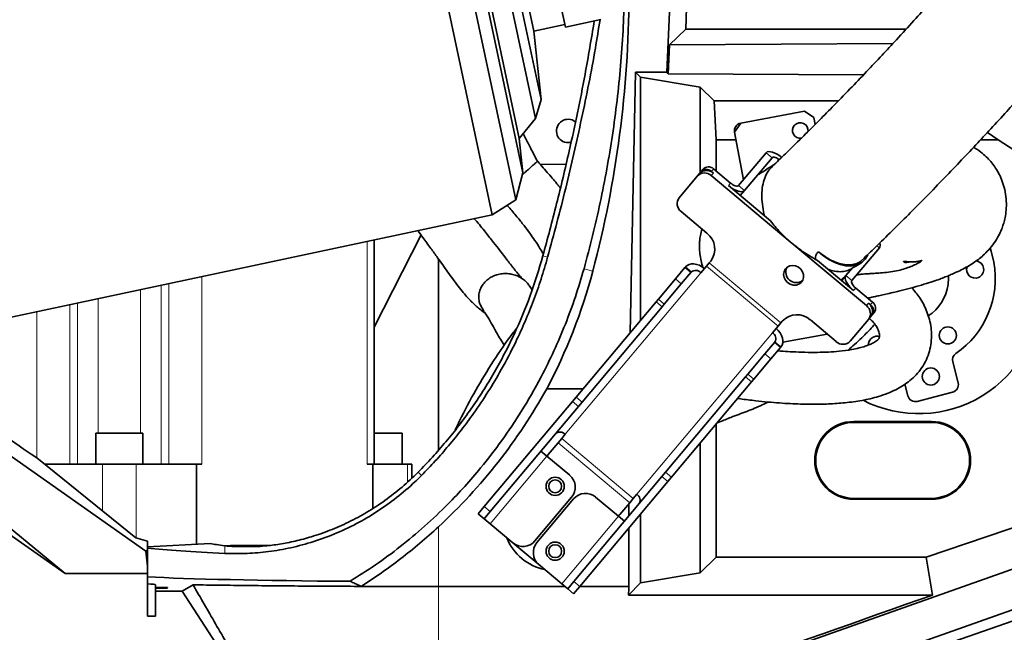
# Model space of a CAD drawing. Header units: millimetres. Extents: x 0 to 11920, y 0 to 8400.
# Tile 16 of 61: x 3033 to 3413, y 5327 to 5563. Entities that reach past the tile are written whole.
import ezdxf

# ---------------------------------------------------------------- set-up
doc = ezdxf.new("R2010")
doc.units = ezdxf.units.MM
doc.header["$LTSCALE"] = 20
doc.styles.add('SLDTEXTSTYLE0', font='TXT', dxfattribs={"width": 0.605})
doc.dimstyles.new('SLDDIMSTYLE2', dxfattribs={"dimtxt": 70, "dimasz": 70, "dimexe": 0, "dimexo": 0.0625, "dimgap": 17.5, "dimtad": 1, "dimdec": 0, "dimrnd": 1e-09, "dimzin": 12, "dimdsep": 46, "dimtxsty": 'SLDTEXTSTYLE0', "dimsah": 1, "dimcen": 0.09, "dimadec": 0, "dimazin": 3, "dimtfac": 1, "dimtofl": 0, "dimtmove": 0, "dimatfit": 3, "dimfxl": 1, "dimfrac": 2, "dimtolj": 1, "dimtzin": 12, "dimarcsym": 0})

# ---------------------------------------------------------------- blocks, each defined once
blk = doc.blocks.new('_D_12')
at = {"color": 7, "linetype": 'Continuous', "lineweight": 0}
for p, q in [((3304.71, 7245.62), (2287, 7245.62)), ((2317, 7245.62), (2317, 4945.22)), ((3395.97, 4945.22), (2287, 4945.22))]:
    blk.add_line(p, q, dxfattribs=at)
at = {"color": 7, "linetype": 'Continuous', "lineweight": 18}
for points in [[(2317, 7245.62), (2307, 7175.62), (2327, 7175.62)], [(2317, 4945.22), (2327, 5015.22), (2307, 5015.22)]]:
    blk.add_solid(points, dxfattribs=at)
at = {"color": 7, "linetype": 'Continuous', "lineweight": 18, "insert": (2226.76, 5988.47), "char_height": 70, "attachment_point": 1, "rotation": 90, "style": 'SLDTEXTSTYLE0'}
blk.add_mtext('2300', dxfattribs=at)

msp = doc.modelspace()

# ---------------------------------------------------------------- linework, layer by layer
at = {"color": 7, "linetype": 'Continuous', "lineweight": 35}
for p, q in [((3144.79, 5820.39), (3215.49, 5487.82)), ((3155.41, 5818.71), (3224.5, 5493.67)), ((3162.18, 5810.35), (3227.29, 5504.06)), ((3166.29, 5797.7), (3225.9, 5517.29)), ((3175.11, 5793.2), (3232.12, 5524.98)), ((3180.08, 5787.38), (3234.3, 5532.32)), ((3199.99, 5765.67), (3243.65, 5560.26)), ((3188.28, 5762.16), (3231.52, 5558.7)), ((3290.07, 5559.51), (3291.66, 5623.62)), ((3282.68, 5542.9), (3284.17, 5575.22)), ((3231.52, 5558.7), (3243.45, 5561.24)), ((3243.65, 5560.26), (3257.25, 5563.15)), ((3234.3, 5532.32), (3231.52, 5558.7)), ((3283.8, 5553.4), (3290.07, 5559.51)), ((3290.07, 5559.51), (3374.93, 5559.51)), ((3283.29, 5542.28), (3283.8, 5553.4)), ((3369.8, 5553.92), (3283.8, 5553.4)), ((3268.58, 5442.41), (3270.71, 5542.9)), ((3272.63, 5540.99), (3270.71, 5542.9)), ((3282.68, 5542.9), (3270.71, 5542.9)), ((3272.63, 5540.99), (3272.63, 5447.23)), ((3295.62, 5537.12), (3272.63, 5540.99)), ((3282.68, 5542.9), (3283.29, 5542.28)), ((3283.29, 5542.28), (3358.47, 5541.84)), ((3300.92, 5531.81), (3295.62, 5537.12)), ((3295.62, 5537.12), (3295.62, 5504.19)), ((3232.12, 5524.98), (3234.3, 5532.32)), ((3300.92, 5531.81), (3348.8, 5531.81)), ((3301.71, 5516.83), (3300.92, 5531.81)), ((3311.22, 5523.25), (3335.8, 5527.8)), ((3339.3, 5525.4), (3335.8, 5527.8)), ((3225.9, 5517.29), (3232.12, 5524.98)), ((3311.22, 5523.25), (3308.82, 5519.75)), ((3339.3, 5525.4), (3339.8, 5522.69)), ((3312.22, 5501.41), (3308.82, 5519.75)), ((3406.22, 5519.66), (3410.31, 5516.83)), ((3227.29, 5504.06), (3225.9, 5517.29)), ((3301.71, 5516.83), (3301.71, 5504.77)), ((3309.36, 5516.83), (3301.71, 5516.83)), ((3410.31, 5516.83), (3403.59, 5516.83)), ((3475.52, 5474.45), (3410.31, 5516.83)), ((3320.94, 5511.8), (3310.34, 5499.18)), ((3243.87, 5507.27), (3233.92, 5507.36)), ((3323.24, 5509.88), (3312.64, 5497.25)), ((3224.5, 5493.67), (3227.29, 5504.06)), ((3227.34, 5503.52), (3227.08, 5503.28)), ((3294.46, 5502.81), (3295.28, 5503.78)), ((3295.86, 5504.47), (3295.28, 5503.78)), ((3295.86, 5504.47), (3296.67, 5505.45)), ((3330.25, 5477.51), (3299.86, 5503.01)), ((3300.67, 5503.99), (3299.91, 5504.63)), ((3307.23, 5500.14), (3300.72, 5505.6)), ((3287.47, 5494.48), (3294.46, 5502.81)), ((3322.69, 5485.51), (3306.42, 5499.16)), ((3312.64, 5497.25), (3311.01, 5495.31)), ((3215.49, 5487.82), (3224.5, 5493.67)), ((2995.73, 5441.1), (3215.49, 5487.82)), ((3288.21, 5489.13), (3298.16, 5480.77)), ((3169.94, 5444.64), (3188.05, 5480.12)), ((3169.94, 5391.72), (3169.94, 5478.14)), ((3331.66, 5476.33), (3330.25, 5477.51)), ((3359.61, 5452.88), (3331.66, 5476.33)), ((3354.01, 5462.54), (3364.6, 5475.17)), ((3194.71, 5470.92), (3194.71, 5397.07)), ((3297.99, 5468.11), (3299.08, 5469.42)), ((3299.08, 5469.42), (3299.63, 5470.08)), ((3340.81, 5470.31), (3340.05, 5470.71)), ((3354.68, 5458.67), (3340.81, 5470.31)), ((3355.49, 5468.04), (3357.44, 5469.29)), ((3286, 5463.16), (3289.71, 5467.59)), ((3292.01, 5465.66), (3288.3, 5461.24)), ((3289.71, 5467.59), (3289.89, 5467.8)), ((3292.01, 5465.66), (3292.19, 5465.87)), ((3297.99, 5468.11), (3295.85, 5465.57)), ((3351.71, 5464.47), (3354.19, 5467.42)), ((3355.46, 5468.08), (3354.19, 5467.42)), ((3279.45, 5455.36), (3286, 5463.16)), ((3349.8, 5462.76), (3352.02, 5464.86)), ((3351.71, 5464.47), (3350.08, 5462.53)), ((3350.77, 5463.48), (3350.78, 5463.47)), ((3230.8, 5459), (3230.02, 5460.16)), ((3281.75, 5453.43), (3288.3, 5461.24)), ((3362, 5454.18), (3355.49, 5459.64)), ((3247.75, 5417.58), (3278.61, 5454.36)), ((3278.61, 5454.36), (3279.45, 5455.36)), ((3361.19, 5453.21), (3360.42, 5453.85)), ((3212.28, 5450.78), (3210.8, 5453.26)), ((3250.05, 5415.65), (3280.91, 5452.43)), ((3281.75, 5453.43), (3280.91, 5452.43)), ((3362.55, 5450.17), (3361.74, 5449.19)), ((3326.66, 5446.28), (3325.56, 5444.97)), ((3327.21, 5446.94), (3326.66, 5446.28)), ((3338, 5447.35), (3347.96, 5438.99)), ((3353.35, 5439.2), (3360.34, 5447.53)), ((3361.16, 5448.5), (3360.34, 5447.53)), ((3361.74, 5449.19), (3361.16, 5448.5)), ((3323.43, 5442.43), (3325.56, 5444.97)), ((3320.47, 5434.24), (3324.18, 5438.66)), ((3324.18, 5438.66), (3324.36, 5438.88)), ((3344.44, 5441.94), (3327.39, 5438.78)), ((3326.48, 5436.73), (3322.77, 5432.31)), ((3326.48, 5436.73), (3326.66, 5436.95)), ((3360.42, 5438.24), (3360.39, 5437.69)), ((3313.92, 5426.43), (3320.47, 5434.24)), ((3316.22, 5424.5), (3322.77, 5432.31)), ((3394.91, 5423.13), (3392.84, 5431.15)), ((3282.22, 5388.66), (3313.08, 5425.44)), ((3284.52, 5386.73), (3315.38, 5423.51)), ((3313.08, 5425.44), (3313.92, 5426.43)), ((3316.22, 5424.5), (3315.38, 5423.51)), ((3236.44, 5420.78), (3250.43, 5420.78)), ((3374.41, 5422.54), (3375.55, 5418.12)), ((3212.38, 5375.43), (3246.37, 5415.93)), ((3246.37, 5415.93), (3247.75, 5417.58)), ((3379.2, 5415.96), (3392.76, 5419.47)), ((3214.68, 5373.5), (3248.67, 5414.01)), ((3250.05, 5415.65), (3248.67, 5414.01)), ((3384.71, 5408.22), (3354.71, 5408.22)), ((3012.8, 5407.06), (3082.02, 5358.27)), ((3301.71, 5407.21), (3301.71, 5355.91)), ((3384.71, 5407.85), (3354.71, 5407.85)), ((3062.84, 5403.72), (3062.84, 5391.72)), ((3062.84, 5403.72), (3071.84, 5403.72)), ((3071.84, 5403.72), (3080.84, 5403.72)), ((3080.84, 5391.72), (3080.84, 5403.72)), ((3169.94, 5403.72), (3171.84, 5403.72)), ((3171.84, 5403.72), (3180.84, 5403.72)), ((3180.84, 5391.72), (3180.84, 5403.72)), ((3240.85, 5400.03), (3242.22, 5401.65)), ((3243.58, 5403.28), (3242.22, 5401.65)), ((2990.9, 5399.09), (3050.95, 5349.58)), ((3237.04, 5395.48), (3240.85, 5400.03)), ((3295.62, 5399.96), (3295.62, 5349.82)), ((3050.95, 5349.58), (2989.04, 5393.22)), ((3040.74, 5393.75), (3078.15, 5363.35)), ((3236.51, 5394.85), (3234.21, 5396.78)), ((3236.51, 5394.85), (3245.32, 5387.46)), ((3043.23, 5391.72), (3065.34, 5391.72)), ((3065.34, 5391.72), (3078.34, 5391.72)), ((3078.34, 5391.72), (3101.54, 5391.72)), ((3101.54, 5391.72), (3101.54, 5360.87)), ((3101.54, 5391.72), (3103.66, 5391.72)), ((3167.3, 5391.72), (3169.42, 5391.72)), ((3169.42, 5391.72), (3169.42, 5374.69)), ((3169.42, 5391.72), (3182.82, 5391.72)), ((3182.82, 5391.72), (3184.56, 5391.72)), ((3184.56, 5386.47), (3184.56, 5391.72)), ((3246.85, 5346.5), (3280.84, 5387.01)), ((3280.84, 5387.01), (3282.22, 5388.66)), ((3284.52, 5386.73), (3283.14, 5385.08)), ((3249.15, 5344.58), (3283.14, 5385.08)), ((3212.72, 5279.49), (3493.38, 5378.71)), ((3246.06, 5379.01), (3231.92, 5362.15)), ((3246.82, 5378.36), (3232.68, 5361.51)), ((3264.09, 5371.71), (3255.28, 5379.1)), ((3269.79, 5378.51), (3268.43, 5376.89)), ((3269.79, 5378.51), (3271.16, 5380.14)), ((3354.71, 5378.59), (3384.71, 5378.59)), ((3354.71, 5378.22), (3384.71, 5378.22)), ((3210.06, 5372.66), (3212.38, 5375.43)), ((3268.43, 5376.89), (3264.62, 5372.34)), ((3268.12, 5371.85), (3268.12, 5376.52)), ((3212.36, 5370.73), (3210.06, 5372.66)), ((3214.68, 5373.5), (3212.36, 5370.73)), ((3212.36, 5370.73), (3214.65, 5368.8)), ((3266.38, 5369.78), (3264.09, 5371.71)), ((3272.63, 5372.55), (3272.63, 5345.96)), ((3223.46, 5361.41), (3214.65, 5368.8)), ((3504.74, 5367.09), (3219.26, 5266.07)), ((3268.12, 5344.59), (3268.12, 5367.19)), ((3424.52, 5370.1), (3382.6, 5355.91)), ((3082.71, 5362.09), (3078.15, 5363.35)), ((3381.84, 5319.44), (3507.51, 5363.28)), ((3082.71, 5358.6), (3082.71, 5362.09)), ((3107.01, 5361.16), (3082.71, 5359.89)), ((3114.69, 5360.44), (3112.5, 5360.3)), ((3129.49, 5360.44), (3114.69, 5360.44)), ((3233.42, 5353.06), (3223.46, 5361.41)), ((3082.71, 5358.6), (3082.02, 5358.27)), ((3082.02, 5358.27), (3082.71, 5352.38)), ((3082.71, 5358.6), (3082.71, 5352.38)), ((3301.71, 5355.91), (3295.62, 5349.82)), ((3382.6, 5355.91), (3301.71, 5355.91)), ((3382.6, 5355.91), (3385, 5341.31)), ((3082.71, 5349.58), (3082.71, 5352.38)), ((3233.42, 5353.06), (3242.23, 5345.66)), ((3050.95, 5349.58), (3082.71, 5349.58)), ((3082.71, 5333.22), (3082.71, 5349.58)), ((3295.62, 5349.82), (3272.63, 5345.96)), ((3085.71, 5344.25), (3085.71, 5345.27)), ((3090.44, 5344.25), (3085.71, 5344.25)), ((3085.71, 5343.99), (3085.71, 5344.25)), ((3085.71, 5342.81), (3085.71, 5343.99)), ((3090.29, 5343.99), (3085.71, 5343.99)), ((3096.02, 5342.81), (3100.25, 5345.24)), ((3194.71, 5344.59), (3243.51, 5344.59)), ((3242.23, 5345.66), (3244.53, 5343.74)), ((3244.53, 5343.74), (3246.85, 5346.5)), ((3246.83, 5341.81), (3244.53, 5343.74)), ((3249.15, 5344.58), (3246.83, 5341.81)), ((3249.16, 5344.59), (3268.12, 5344.59)), ((3272.63, 5345.96), (3267.98, 5341.31)), ((3085.71, 5342.81), (3085.71, 5333.22)), ((3085.71, 5342.81), (3096.02, 5342.81)), ((3137.2, 5279.38), (3096.02, 5342.81)), ((3385, 5341.31), (3267.98, 5341.31)), ((3082.71, 5333.22), (3085.71, 5333.22))]:
    msp.add_line(p, q, dxfattribs=at)
at = {"color": 8, "linetype": 'Continuous', "lineweight": 18}
for p, q in [((3323.24, 5509.88), (3320.94, 5511.8)), ((3300.67, 5503.99), (3299.86, 5503.01)), ((3300.72, 5505.6), (3299.91, 5504.63)), ((3306.42, 5499.16), (3307.23, 5500.14)), ((3310.34, 5499.18), (3312.64, 5497.25)), ((3167.3, 5477.58), (3167.3, 5391.72)), ((3364.6, 5475.17), (3363.64, 5475.98)), ((3236.81, 5471.54), (3234.99, 5472.05)), ((3326.66, 5446.28), (3299.08, 5469.42)), ((3243.58, 5403.28), (3295.85, 5465.57)), ((3250.82, 5467.13), (3254.2, 5466.16)), ((3289.71, 5467.59), (3292.01, 5465.66)), ((3292.19, 5465.87), (3289.89, 5467.8)), ((3325.56, 5444.97), (3297.99, 5468.11)), ((3090.93, 5461.34), (3090.93, 5391.72)), ((3103.66, 5464.05), (3103.66, 5391.72)), ((3288.3, 5461.24), (3286, 5463.16)), ((3351.71, 5464.47), (3354.01, 5462.54)), ((3080.01, 5459.02), (3080.01, 5403.72)), ((3087.99, 5391.72), (3087.99, 5460.72)), ((3355.49, 5459.64), (3354.68, 5458.67)), ((3055.69, 5391.72), (3055.69, 5453.85)), ((3063.67, 5403.72), (3063.67, 5455.55)), ((3280.91, 5452.43), (3278.61, 5454.36)), ((3279.45, 5455.36), (3281.75, 5453.43)), ((3359.61, 5452.88), (3360.42, 5453.85)), ((3361.19, 5453.21), (3362, 5454.18)), ((3040.02, 5450.52), (3040.02, 5394.22)), ((3052.75, 5453.23), (3052.75, 5391.72)), ((3323.43, 5442.43), (3271.16, 5380.14)), ((3324.18, 5438.66), (3326.48, 5436.73)), ((3324.36, 5438.88), (3326.66, 5436.95)), ((3322.77, 5432.31), (3320.47, 5434.24)), ((3315.38, 5423.51), (3313.08, 5425.44)), ((3313.92, 5426.43), (3316.22, 5424.5)), ((3248.67, 5414.01), (3246.37, 5415.93)), ((3247.75, 5417.58), (3250.05, 5415.65)), ((3354.71, 5407.85), (3354.71, 5408.22)), ((3384.71, 5407.85), (3384.71, 5408.22)), ((3269.79, 5378.51), (3242.22, 5401.65)), ((3268.43, 5376.89), (3240.85, 5400.03)), ((3214.65, 5368.8), (3236.51, 5394.85)), ((3065.34, 5391.72), (3065.34, 5373.75)), ((3078.34, 5391.72), (3078.34, 5363.3)), ((3182.82, 5391.72), (3182.82, 5384.86)), ((3188.19, 5387.39), (3186.91, 5388.65)), ((3283.14, 5385.08), (3280.84, 5387.01)), ((3282.22, 5388.66), (3284.52, 5386.73)), ((3354.71, 5378.59), (3354.71, 5378.22)), ((3384.71, 5378.59), (3384.71, 5378.22)), ((3212.38, 5375.43), (3214.68, 5373.5)), ((3264.09, 5371.71), (3242.23, 5345.66)), ((3194.71, 5367.58), (3194.71, 5344.59)), ((3112.42, 5357.36), (3112.42, 5360.31)), ((3194.71, 5280.4), (3194.71, 5344.59)), ((3246.85, 5346.5), (3249.15, 5344.58))]:
    msp.add_line(p, q, dxfattribs=at)
at = {"color": 7, "linetype": 'Continuous', "lineweight": 35, "flags": 128}
for points in [[(3327.17, 5509.89), (3326.24, 5510.61), (3325.28, 5511.22), (3324.34, 5511.71), (3323.44, 5512.05), (3322.62, 5512.23), (3321.91, 5512.25), (3321.35, 5512.11), (3320.94, 5511.8)], [(3326.03, 5509.17), (3325.89, 5509.28), (3325.41, 5509.58), (3324.94, 5509.83), (3324.49, 5510), (3324.08, 5510.09), (3323.72, 5510.1), (3323.44, 5510.03), (3323.24, 5509.88)], [(3310.34, 5499.18), (3310.14, 5499.03), (3309.86, 5498.95), (3309.5, 5498.96), (3309.1, 5499.06), (3308.65, 5499.23), (3308.17, 5499.47), (3307.7, 5499.78), (3307.23, 5500.14)], [(3312.64, 5497.25), (3312.24, 5496.95), (3311.67, 5496.8), (3310.96, 5496.82), (3310.14, 5497.01), (3309.24, 5497.35), (3308.3, 5497.84), (3307.34, 5498.45), (3306.42, 5499.16)], [(3360.17, 5472.49), (3360.06, 5472.27), (3359.13, 5470.83), (3357.98, 5469.68), (3356.62, 5468.84), (3355.07, 5468.31), (3353.35, 5468.12), (3351.5, 5468.25), (3349.52, 5468.71), (3347.47, 5469.49), (3345.36, 5470.58), (3343.23, 5471.96), (3341.1, 5473.62)], [(3408.63, 5469.6), (3407.65, 5473.85), (3407.32, 5474.98)], [(3297.21, 5467.19), (3296.26, 5467.88), (3295.25, 5468.42), (3294.2, 5468.79), (3293.16, 5468.97), (3292.18, 5468.96), (3291.28, 5468.75), (3290.51, 5468.36), (3289.89, 5467.8)], [(3329.24, 5461.8), (3330.24, 5461.16), (3331.37, 5460.83), (3332.51, 5460.83), (3333.57, 5461.17), (3334.45, 5461.8), (3335.07, 5462.69), (3335.39, 5463.74), (3335.36, 5464.86), (3335, 5465.96), (3334.33, 5466.94), (3333.41, 5467.7), (3332.34, 5468.19), (3331.19, 5468.36), (3330.08, 5468.19), (3329.1, 5467.7), (3328.34, 5466.93), (3327.86, 5465.95), (3327.72, 5464.85), (3327.92, 5463.73), (3328.44, 5462.68), (3329.24, 5461.8)], [(3350.65, 5463.21), (3350.77, 5463.44), (3350.79, 5463.66)], [(3354.68, 5458.67), (3353.81, 5459.46), (3353.04, 5460.29), (3352.4, 5461.14), (3351.9, 5461.97), (3351.58, 5462.74), (3351.44, 5463.43), (3351.48, 5464.02), (3351.71, 5464.47)], [(3355.49, 5459.64), (3355.06, 5460.04), (3354.67, 5460.45), (3354.35, 5460.88), (3354.11, 5461.29), (3353.94, 5461.68), (3353.87, 5462.02), (3353.89, 5462.31), (3354.01, 5462.54)], [(3391.07, 5461), (3391.21, 5463.48), (3391.18, 5464.36)], [(3326.66, 5436.95), (3327.1, 5437.66), (3327.35, 5438.48), (3327.4, 5439.4), (3327.24, 5440.37), (3326.88, 5441.36), (3326.34, 5442.33), (3325.63, 5443.24), (3324.79, 5444.05)]]:
    msp.add_lwpolyline(points, dxfattribs=at)
at = {"color": 7, "linetype": 'Continuous', "lineweight": 35}
for centre, radius in [((3390.95, 5441.4), 3.3), ((3384.39, 5425.57), 3.3), ((3239.71, 5383.22), 3.5), ((3239.71, 5383.22), 2.5), ((3239.71, 5358.22), 3.5), ((3239.71, 5358.22), 2.5)]:
    msp.add_circle(centre, radius, dxfattribs=at)
for centre, radius, start, end in [((3244.71, 5520.22), 4.5, 52.2439, 261.459), ((3311.77, 5520.3), 3, 100.5, 190.5), ((3334.13, 5520.37), 3, 352.3267, 280.5), ((3244.71, 5520.22), 4.5, 261.459, 284.6106), ((3297.26, 5500.2), 3.83, 47.3247, 137.0479), ((3298.08, 5501.17), 3.83, 47.3247, 137.0479), ((3297.96, 5502.52), 2.87, 47.3247, 137.0479), ((3298.77, 5503.49), 2.87, 47.3247, 137.0479), ((3290.53, 5492.17), 3.83, 142.9521, 232.6753), ((3293.52, 5474.69), 7.65, 322.9521, 52.6753), ((3362.9, 5476.17), 1.98, 329.6416, 22.0932), ((3374.21, 5463.22), 35, 304.5052, 10.5), ((3401.48, 5466.81), 3.3, 292.5, 84.4813), ((3293.86, 5463.78), 2.68, 41.9505, 128.5782), ((3332.61, 5465.82), 4.06, 154.0847, 305.9153), ((3401.48, 5466.81), 3.3, 161.3835, 292.5), ((3379.71, 5458.22), 47, 242.9228, 0), ((3374.21, 5463.22), 17, 302.8205, 352.5), ((3358.1, 5450.81), 3.83, 322.9521, 52.6753), ((3360.26, 5451.89), 2.87, 322.9521, 52.6753), ((3357.29, 5449.83), 3.83, 322.9521, 52.6753), ((3359.45, 5450.92), 2.87, 322.9521, 52.6753), ((3332.81, 5441.72), 7.65, 47.3247, 137.0479), ((3322.01, 5440.16), 2.68, 331.4218, 58.0495), ((3350.55, 5441.8), 3.83, 227.3247, 317.0479), ((3363.69, 5437.81), 3.3, 73.0907, 172.5), ((3395.74, 5431.91), 3, 124.5052, 194.5), ((3049.1, 5524.76), 214.27, 312.8129, 330.9683), ((3392.01, 5422.37), 3, 284.5, 14.5), ((3378.45, 5418.87), 3, 194.5, 284.5), ((3354.71, 5393.22), 15, 90, 270), ((3384.71, 5393.22), 15, 270, 90), ((3354.71, 5393.22), 14.63, 90, 270), ((3384.71, 5393.22), 14.63, 270, 90), ((3241.59, 5401.49), 2.68, 41.9505, 128.5782), ((3238.57, 5394.2), 2, 140, 164.4698), ((3241.46, 5382.86), 6, 320, 50), ((3251.42, 5374.51), 6, 50, 140), ((3269.74, 5377.86), 2.68, 331.4218, 58.0495), ((3263.09, 5373.63), 2, 295.5302, 320), ((3239.71, 5370.72), 20, 201.4953, 258.5047), ((3227.32, 5366.01), 6, 230, 320), ((3237.28, 5357.65), 6, 140, 230), ((3062.71, 5360.22), 32, 329.5135, 330.0561)]:
    msp.add_arc(centre, radius, start, end, dxfattribs=at)
for centre, major_axis, ratio, start_param, end_param in [((2846.21, 5573.78), (0, 422.03), 0.999776, 4.454533, 4.708781), ((3049.1, 5520.27), (0, 212.16), 0.999776, 4.224301, 4.454533), ((2764.47, 5623.01), (295.94, -239.8), 0.032994, 5.734729, 5.942284), ((3194.71, 5362.22), (124, 0), 0.052408, 3.585161, 3.986696), ((3194.71, 5362.22), (90, 0), 0.052408, 3.368113, 3.558445), ((3194.71, 5349.72), (124, 0), 0.026186, 3.585161, 4.434832), ((3054.21, 5345.27), (31.5, 0), 0.026186, 0, 0.439976), ((3312.54, 4649.3), (0, 1096.27), 0.052408, 0.883783, 0.887644), ((1201.55, 4649.3), (3243.7, 1094.92), 0.016761, 5.37543, 5.445156)]:
    msp.add_ellipse(centre, major_axis=major_axis, ratio=ratio, start_param=start_param, end_param=end_param, dxfattribs=at)
for points, knots in [([(3546.47, 5801.97), (3545.4, 5800), (3541.73, 5793.32), (3535.4, 5782.29), (3527.65, 5768.98), (3520.05, 5756.16), (3512.61, 5743.8), (3504.92, 5731.21), (3496.99, 5718.45), (3488.81, 5705.58), (3480.8, 5693.31), (3472.9, 5681.58), (3465.08, 5670.43), (3457.41, 5659.9), (3450.04, 5650.06), (3443.02, 5640.93), (3436.43, 5632.46), (3430.3, 5624.69), (3424.75, 5617.72), (3419.85, 5611.65), (3415.68, 5606.54), (3412.24, 5602.35), (3409.71, 5599.31), (3407.97, 5597.23), (3406.85, 5595.89), (3405.76, 5594.6), (3404.43, 5593.03), (3402.63, 5590.9), (3400.25, 5588.11), (3397.21, 5584.57), (3393.44, 5580.22), (3388.93, 5575.08), (3383.67, 5569.15), (3377.65, 5562.47), (3371.55, 5555.79), (3365.45, 5549.23), (3359.47, 5542.88), (3353.06, 5536.18), (3346.74, 5529.68), (3340.55, 5523.42), (3334.53, 5517.42), (3328.76, 5511.76), (3325.09, 5508.25), (3323.45, 5506.67)], [0, 0, 0, 0, 0.01764, 0.059851, 0.10124, 0.141698, 0.181075, 0.219228, 0.262454, 0.303667, 0.3428, 0.379862, 0.415613, 0.449339, 0.481044, 0.510704, 0.538301, 0.563875, 0.587047, 0.606991, 0.62389, 0.637785, 0.648703, 0.654335, 0.658653, 0.66218, 0.66736, 0.674502, 0.683718, 0.695715, 0.710617, 0.72843, 0.749174, 0.772888, 0.799644, 0.821789, 0.845805, 0.871811, 0.899962, 0.92416, 0.949979, 0.977565, 1, 1, 1, 1]), ([(3358.06, 5470.59), (3359.71, 5472.18), (3363.45, 5475.77), (3369.37, 5481.57), (3375.61, 5487.78), (3382.05, 5494.27), (3388.63, 5501.03), (3395.31, 5508), (3401.56, 5514.63), (3407.61, 5521.14), (3413.42, 5527.49), (3418.95, 5533.62), (3423.9, 5539.18), (3428.29, 5544.15), (3432.1, 5548.53), (3435.35, 5552.29), (3438.15, 5555.54), (3440.5, 5558.29), (3442.42, 5560.55), (3443.84, 5562.22), (3444.99, 5563.58), (3446.16, 5564.97), (3447.96, 5567.11), (3450.59, 5570.25), (3454.2, 5574.59), (3458.57, 5579.91), (3463.7, 5586.23), (3469.5, 5593.49), (3475.84, 5601.58), (3482.55, 5610.35), (3489.6, 5619.77), (3496.94, 5629.76), (3504.61, 5640.34), (3512.65, 5651.54), (3521.12, 5663.47), (3529.99, 5676.26), (3539.18, 5689.93), (3548.61, 5704.53), (3558.09, 5719.98), (3567.55, 5736.29), (3576.85, 5753.42), (3584.69, 5768.76), (3589.23, 5778.39), (3590.95, 5782.04)], [0, 0, 0, 0, 0.021371, 0.048489, 0.073929, 0.097822, 0.12568, 0.151466, 0.175311, 0.197316, 0.220306, 0.241071, 0.25967, 0.276141, 0.290505, 0.302773, 0.312948, 0.322259, 0.3295, 0.334818, 0.338407, 0.342628, 0.348177, 0.358999, 0.372836, 0.389708, 0.409639, 0.43273, 0.458139, 0.485444, 0.514705, 0.546001, 0.578764, 0.613548, 0.650346, 0.689143, 0.730764, 0.774407, 0.820038, 0.867625, 0.917153, 0.968622, 1, 1, 1, 1]), ([(3250.82, 5467.13), (3251.95, 5471.35), (3254.22, 5479.8), (3257.13, 5492.62), (3259.68, 5505.56), (3261.84, 5518.66), (3263.61, 5531.91), (3264.97, 5545.3), (3265.94, 5558.77), (3266.24, 5567.79), (3266.39, 5572.31)], [0, 0, 0, 0, 0.123604, 0.247207, 0.371318, 0.495428, 0.621237, 0.747045, 0.873523, 1, 1, 1, 1]), ([(3254.77, 5562.62), (3253.62, 5555.73), (3250.84, 5538.91), (3245.88, 5515.47), (3240.39, 5492.17), (3236.79, 5478.76), (3234.99, 5472.05)], [0, 0, 0, 0, 0.225793, 0.551515, 0.77569, 1, 1, 1, 1]), ([(3236.81, 5471.54), (3239.19, 5480.4), (3243.95, 5498.12), (3249.99, 5525), (3254.37, 5546.66), (3256.41, 5559.42), (3256.99, 5563.09)], [0, 0, 0, 0, 0.293372, 0.586746, 0.881246, 1, 1, 1, 1]), ([(3232.88, 5508.53), (3232.04, 5510.18), (3230.52, 5513.13), (3228.69, 5516.68), (3227.7, 5518.56), (3227.39, 5519.14)], [0, 0, 0, 0, 0.469302, 0.837811, 1, 1, 1, 1]), ([(3360.09, 5455.78), (3360.62, 5455.89), (3361.77, 5456.13), (3363.52, 5456.51), (3365.54, 5456.95), (3367.88, 5457.48), (3370.93, 5458.19), (3374.63, 5459.11), (3378.74, 5460.2), (3382.57, 5461.33), (3385.78, 5462.38), (3388.33, 5463.28), (3390.39, 5464.08), (3392.28, 5464.86), (3394.43, 5465.81), (3396.82, 5466.97), (3399.14, 5468.26), (3401.23, 5469.59), (3403.21, 5471.05), (3405.21, 5472.79), (3407.32, 5475.01), (3409.27, 5477.62), (3410.78, 5480.27), (3411.8, 5482.59), (3412.52, 5484.74), (3413.09, 5487.04), (3413.5, 5489.87), (3413.57, 5493.21), (3413.15, 5496.69), (3412.3, 5499.95), (3411.14, 5502.82), (3409.79, 5505.31), (3408.29, 5507.47), (3406.62, 5509.44), (3404.66, 5511.3), (3402.72, 5512.84), (3401.38, 5513.64), (3400.89, 5513.93)], [0, 0, 0, 0, 0.015526, 0.033427, 0.051448, 0.074762, 0.102654, 0.142793, 0.187455, 0.232071, 0.26966, 0.301132, 0.327341, 0.349672, 0.376958, 0.411844, 0.447555, 0.477405, 0.502571, 0.529508, 0.560577, 0.595327, 0.626083, 0.650875, 0.669748, 0.691218, 0.718238, 0.751119, 0.785845, 0.81793, 0.847161, 0.87437, 0.899703, 0.923761, 0.950967, 0.981969, 1, 1, 1, 1]), ([(3231.04, 5506.86), (3230.7, 5506.56), (3230.03, 5505.95), (3228.76, 5504.81), (3227.81, 5503.95), (3227.34, 5503.52)], [0, 0, 0, 0, 0.334062, 0.667311, 1, 1, 1, 1]), ([(3232.47, 5508.15), (3232.47, 5508.15), (3232.31, 5508.01), (3231.93, 5507.66), (3231.34, 5507.13), (3231.04, 5506.86)], [0, 0, 0, 0, 0.000004, 0.499979, 1, 1, 1, 1]), ([(3232.86, 5508.51), (3232.86, 5508.51), (3232.85, 5508.5), (3232.6, 5508.27), (3232.47, 5508.15)], [0, 0, 0, 0, 0.444846, 1, 1, 1, 1]), ([(3241.72, 5498.21), (3241.42, 5498.6), (3240, 5500.39), (3237.09, 5503.8), (3234.42, 5506.88), (3232.89, 5508.52), (3232.84, 5508.57)], [0, 0, 0, 0, 0.113421, 0.530587, 0.987044, 1, 1, 1, 1]), ([(3324.15, 5507.34), (3323.22, 5506.74), (3321.06, 5505.36), (3318.91, 5504.01), (3317.83, 5503.33), (3317.64, 5503.21)], [0, 0, 0, 0, 0.38317, 0.887543, 1, 1, 1, 1]), ([(3323.47, 5506.65), (3322.88, 5506.03), (3321.64, 5504.72), (3320.36, 5502.13), (3319.53, 5499.07), (3319.23, 5495.67), (3319.45, 5491.96), (3319.9, 5489.25), (3320.22, 5487.71), (3320.26, 5487.55)], [0, 0, 0, 0, 0.151319, 0.318699, 0.481393, 0.648779, 0.811899, 0.979855, 1, 1, 1, 1]), ([(3221.23, 5491.55), (3221.41, 5491.35), (3222.75, 5489.85), (3224.94, 5487.23), (3227.68, 5483.83), (3229.94, 5480.83), (3232.03, 5477.87), (3233.81, 5475.12), (3234.75, 5473.44), (3235.16, 5472.7)], [0, 0, 0, 0, 0.028485, 0.211212, 0.378675, 0.531693, 0.670991, 0.855576, 1, 1, 1, 1]), ([(3227.35, 5463.08), (3227.21, 5463.2), (3226.95, 5463.41), (3226.37, 5464.03), (3225.62, 5464.89), (3224.72, 5465.98), (3223.77, 5467.18), (3223.04, 5468.11), (3222.37, 5468.98), (3221.48, 5470.14), (3220.16, 5471.87), (3218.31, 5474.29), (3215.87, 5477.46), (3212.74, 5481.39), (3210.25, 5484.48), (3208.72, 5486.18), (3208.57, 5486.35)], [0, 0, 0, 0, 0.0754722, 0.1409192, 0.1977505, 0.2809092, 0.3414253, 0.380018, 0.4102786, 0.4543623, 0.5203306, 0.6049757, 0.7094727, 0.8351693, 0.9832548, 1, 1, 1, 1]), ([(3330.25, 5477.51), (3329.23, 5478.44), (3327.15, 5480.32), (3324.63, 5483.04), (3323.26, 5484.79), (3322.69, 5485.51)], [0, 0, 0, 0, 0.363456, 0.737624, 1, 1, 1, 1]), ([(3186.9, 5481.74), (3187.5, 5480.89), (3189.13, 5478.6), (3191.67, 5475.11), (3194.27, 5471.54), (3196.38, 5468.6), (3198.32, 5465.87), (3200.3, 5463.11), (3202.31, 5460.4), (3204.22, 5458.01), (3205.7, 5456.3), (3206.84, 5455.08), (3207.85, 5454.05), (3209.14, 5452.83), (3210.7, 5451.49), (3212, 5450.47), (3212.61, 5450.01), (3212.75, 5449.9)], [0, 0, 0, 0, 0.066783, 0.18005, 0.276052, 0.355093, 0.431618, 0.511984, 0.596363, 0.677593, 0.745443, 0.7746, 0.809053, 0.854536, 0.911114, 0.979103, 1, 1, 1, 1]), ([(3296.25, 5482.38), (3296.03, 5481.57), (3295.63, 5480.06), (3295.37, 5477.95), (3295.31, 5476.79), (3295.3, 5475.91), (3295.31, 5474.69), (3295.45, 5472.72), (3295.84, 5470.14), (3296.36, 5468.42), (3296.63, 5467.56)], [0, 0, 0, 0, 0.155237, 0.291605, 0.408628, 0.465845, 0.526153, 0.663878, 0.831975, 1, 1, 1, 1]), ([(3340.05, 5470.71), (3339.49, 5471.02), (3337.82, 5471.93), (3334.97, 5473.75), (3332.78, 5475.46), (3331.66, 5476.33)], [0, 0, 0, 0, 0.1990859, 0.5935913, 1, 1, 1, 1]), ([(3340.05, 5470.71), (3340.01, 5470.87), (3339.86, 5471.36), (3339.99, 5472.3), (3340.55, 5473.1), (3341, 5473.52), (3341.1, 5473.62)], [0, 0, 0, 0, 0.153817, 0.481207, 0.882164, 1, 1, 1, 1]), ([(3358.03, 5470.62), (3357.94, 5470.52), (3357.37, 5469.83), (3355.92, 5469.11), (3353.71, 5468.53), (3351.18, 5468.61), (3348.4, 5469.31), (3345.73, 5470.5), (3343.28, 5471.97), (3341.83, 5473.07), (3341.1, 5473.62)], [0, 0, 0, 0, 0.0267437, 0.176103, 0.3233995, 0.4748262, 0.6246887, 0.7787757, 0.8885873, 1, 1, 1, 1]), ([(3234.99, 5472.05), (3233.44, 5466.92), (3230.33, 5456.61), (3225.08, 5444.15), (3220.27, 5434.35), (3216.29, 5427.06), (3211.96, 5419.92), (3207.4, 5413.09), (3202.64, 5406.58), (3197.69, 5400.4), (3192.47, 5394.38), (3188.77, 5390.56), (3186.91, 5388.65)], [0, 0, 0, 0, 0.165859, 0.332854, 0.418088, 0.503487, 0.589523, 0.675556, 0.756078, 0.837174, 0.918263, 1, 1, 1, 1]), ([(3188.19, 5387.39), (3189.99, 5389.25), (3193.59, 5392.98), (3198.72, 5398.86), (3203.64, 5404.96), (3208.74, 5411.86), (3213.9, 5419.58), (3219.38, 5428.76), (3224.12, 5437.86), (3228.19, 5446.79), (3231.43, 5454.88), (3234.35, 5463.12), (3235.99, 5468.73), (3236.81, 5471.54)], [0, 0, 0, 0, 0.078837, 0.157677, 0.237512, 0.31735, 0.419025, 0.520703, 0.643943, 0.732519, 0.821269, 0.910545, 1, 1, 1, 1]), ([(3355.85, 5464.74), (3356.41, 5464.81), (3357.69, 5464.97), (3359.97, 5465.16), (3362.51, 5465.31), (3365.1, 5465.47), (3368.08, 5465.76), (3371.02, 5466.23), (3373.73, 5466.89), (3376.09, 5467.68), (3377.85, 5468.43), (3379.09, 5469.03), (3379.88, 5469.47), (3380.5, 5469.86), (3380.89, 5470.15), (3380.93, 5470.24), (3380.61, 5470.19), (3379.46, 5469.87), (3377.78, 5469.69), (3376.22, 5469.71), (3374.71, 5469.88), (3373.92, 5469.95), (3373.84, 5469.84), (3374.34, 5469.58), (3374.82, 5469.47), (3375.47, 5469.53), (3375.96, 5469.69), (3376.11, 5469.75)], [0, 0, 0, 0, 0.071263, 0.162968, 0.207488, 0.256808, 0.311234, 0.365956, 0.410557, 0.447275, 0.480076, 0.496769, 0.515302, 0.536455, 0.560027, 0.583247, 0.606411, 0.653497, 0.703827, 0.757444, 0.812302, 0.861937, 0.883806, 0.904428, 0.938921, 0.980334, 1, 1, 1, 1]), ([(3160.74, 5346.6), (3164, 5348.66), (3170.56, 5352.81), (3180.16, 5359.95), (3189.5, 5367.76), (3197.75, 5375.58), (3204.91, 5383.14), (3211.94, 5391.3), (3219.3, 5400.87), (3227.13, 5412.56), (3233.76, 5424.12), (3239.33, 5435.42), (3243.72, 5445.72), (3247.62, 5456.28), (3249.75, 5463.5), (3250.82, 5467.13)], [0, 0, 0, 0, 0.076312, 0.15331, 0.232234, 0.311731, 0.37256, 0.433393, 0.520089, 0.606795, 0.707369, 0.780119, 0.853071, 0.926328, 1, 1, 1, 1]), ([(3211.73, 5460.82), (3212.13, 5461.34), (3212.92, 5462.37), (3214.52, 5463.6), (3216.32, 5464.51), (3218.28, 5465.08), (3220.3, 5465.3), (3222.33, 5465.18), (3224.28, 5464.71), (3226.11, 5463.93), (3227.73, 5462.85), (3229.08, 5461.6), (3229.71, 5460.61), (3230.01, 5460.15)], [0, 0, 0, 0, 0.092072, 0.184117, 0.276135, 0.368238, 0.460329, 0.55246, 0.644596, 0.736723, 0.828818, 0.920852, 1, 1, 1, 1]), ([(3353.85, 5467.02), (3353.07, 5466.69), (3351.54, 5466.04), (3348.84, 5465.9), (3346.58, 5466.19), (3345.26, 5466.72), (3344.91, 5466.87)], [0, 0, 0, 0, 0.300648, 0.590322, 0.888434, 1, 1, 1, 1]), ([(3350.38, 5463.3), (3350.4, 5463.31), (3350.51, 5463.38), (3350.62, 5463.42), (3350.72, 5463.46)], [0, 0, 0, 0, 0.160611, 1, 1, 1, 1]), ([(3210.48, 5454.39), (3210.42, 5454.73), (3210.25, 5455.69), (3210.3, 5457.29), (3210.76, 5459.15), (3211.4, 5460.27), (3211.73, 5460.82)], [0, 0, 0, 0, 0.156041, 0.437477, 0.718759, 1, 1, 1, 1]), ([(3310.01, 5417.1), (3310.35, 5417.05), (3312.66, 5416.71), (3316.55, 5416.24), (3321.57, 5415.71), (3326, 5415.34), (3330.19, 5415.08), (3334.4, 5414.91), (3339.31, 5414.82), (3345.04, 5414.93), (3351.45, 5415.38), (3357.89, 5416.24), (3363.43, 5417.52), (3367.74, 5419.01), (3370.84, 5420.38), (3373.46, 5421.84), (3375.9, 5423.52), (3378.26, 5425.58), (3380.52, 5428.19), (3382.38, 5431.21), (3383.7, 5434.45), (3384.48, 5437.77), (3384.75, 5441.1), (3384.55, 5444.35), (3383.94, 5447.49), (3382.66, 5451.43), (3380.52, 5455.71), (3378.12, 5458.52), (3377.05, 5459.77)], [0, 0, 0, 0, 0.009744, 0.065563, 0.108985, 0.149944, 0.188314, 0.225, 0.266238, 0.323852, 0.382677, 0.443427, 0.503152, 0.539263, 0.569226, 0.596941, 0.622016, 0.651294, 0.684036, 0.716855, 0.748835, 0.780066, 0.810597, 0.840502, 0.869759, 0.89845, 0.954594, 1, 1, 1, 1]), ([(3210.8, 5453.26), (3210.76, 5453.37), (3210.63, 5453.74), (3210.54, 5454.12), (3210.48, 5454.39)], [0, 0, 0, 0, 0.28858, 1, 1, 1, 1]), ([(3212.14, 5450.69), (3212.55, 5450.19), (3213.65, 5448.81), (3215.03, 5446.28), (3216.65, 5443.35), (3218.19, 5440.65), (3219.36, 5438.74), (3219.99, 5437.75), (3220.12, 5437.55)], [0, 0, 0, 0, 0.143991, 0.393793, 0.616381, 0.806439, 0.961216, 1, 1, 1, 1]), ([(3360.68, 5447.93), (3360.85, 5447.8), (3361.54, 5447.27), (3362.47, 5446.23), (3363.55, 5444.78), (3364.35, 5443.23), (3364.71, 5441.81), (3364.65, 5440.81), (3364.52, 5440.4), (3364.42, 5440.2), (3364.34, 5440.06), (3364.24, 5439.94), (3363.98, 5439.65), (3363.25, 5439.06), (3362.05, 5438.36), (3360.58, 5437.72), (3358.85, 5437.11), (3356.68, 5436.52), (3353.32, 5435.81), (3349.37, 5435.28), (3344.93, 5434.96), (3340.55, 5434.84), (3335.95, 5434.86), (3331.55, 5435.03), (3328.04, 5435.24), (3326.13, 5435.41), (3325.42, 5435.47)], [0, 0, 0, 0, 0.012589, 0.0527, 0.084059, 0.121508, 0.157672, 0.1714, 0.18355, 0.190219, 0.193802, 0.197591, 0.201709, 0.217645, 0.253917, 0.285793, 0.315346, 0.365617, 0.422045, 0.523225, 0.606103, 0.69044, 0.787375, 0.883479, 0.956857, 1, 1, 1, 1]), ([(3224.79, 5444.01), (3224.28, 5443.38), (3221.12, 5439.4), (3215.81, 5431.54), (3209.02, 5420.3), (3204.18, 5411.35), (3201.77, 5406.09), (3201.22, 5404.9)], [0, 0, 0, 0, 0.052874, 0.33348, 0.620402, 0.914466, 1, 1, 1, 1]), ([(3352.68, 5435.85), (3353.46, 5436.52), (3355.22, 5438.05), (3358.01, 5440.66), (3360.65, 5443.27), (3362.22, 5445.04), (3362.82, 5445.72)], [0, 0, 0, 0, 0.212895, 0.481371, 0.800405, 1, 1, 1, 1]), ([(3302.12, 5407.7), (3302.41, 5407.81), (3304.18, 5408.5), (3307.97, 5410.04), (3313.48, 5412.06), (3318.3, 5413.99), (3320.99, 5415.34), (3321.73, 5415.71)], [0, 0, 0, 0, 0.0454717, 0.2710731, 0.583882, 0.8852182, 1, 1, 1, 1]), ([(3112.42, 5357.36), (3114.95, 5357.3), (3120.03, 5357.18), (3128.24, 5357.82), (3136.79, 5359.18), (3145.6, 5361.44), (3154.47, 5364.61), (3163.04, 5368.6), (3171.14, 5373.36), (3178.67, 5378.75), (3184.3, 5383.55), (3187.35, 5386.56), (3188.19, 5387.39)], [0, 0, 0, 0, 0.108838, 0.217952, 0.326703, 0.436012, 0.545715, 0.655008, 0.75694, 0.85919, 0.961173, 1, 1, 1, 1]), ([(3186.91, 5388.65), (3184.88, 5386.7), (3180.81, 5382.81), (3174.17, 5377.68), (3167.25, 5373.13), (3160.12, 5369.29), (3152.94, 5366.15), (3146.02, 5363.74), (3139.52, 5362.03), (3133.5, 5360.87), (3128.37, 5360.22), (3125.44, 5360.04), (3124.19, 5359.97)], [0, 0, 0, 0, 0.104878, 0.210024, 0.314821, 0.42014, 0.525838, 0.631144, 0.729676, 0.828515, 0.927096, 1, 1, 1, 1]), ([(3164.94, 5344.65), (3167.53, 5346.34), (3172.73, 5349.73), (3180.28, 5355.3), (3187.66, 5361.21), (3192.36, 5365.45), (3194.71, 5367.58)], [0, 0, 0, 0, 0.247963, 0.496767, 0.748001, 1, 1, 1, 1]), ([(3116.56, 5359.97), (3115.66, 5360.02), (3114.18, 5360.11), (3112.92, 5360.25), (3112.42, 5360.31)], [0, 0, 0, 0, 0.607246, 1, 1, 1, 1]), ([(3124.19, 5359.97), (3123.88, 5359.99), (3123.25, 5360.03), (3121.98, 5360.08), (3120.64, 5360.09), (3119.21, 5360.07), (3118.1, 5360.03), (3117.15, 5359.99), (3116.7, 5359.97), (3116.56, 5359.97)], [0, 0, 0, 0, 0.236301, 0.472304, 0.708797, 0.80716, 0.906557, 0.969555, 1, 1, 1, 1]), ([(3100.25, 5345.24), (3103.09, 5340.28), (3108.79, 5330.35), (3118.04, 5314.47), (3127.72, 5297.99), (3134.54, 5286.51), (3137.95, 5280.76)], [0, 0, 0, 0, 0.2485276, 0.4977018, 0.7486041, 1, 1, 1, 1]), ([(3100.25, 5345.24), (3103.66, 5345.19), (3110.49, 5345.1), (3121.19, 5344.97), (3132.19, 5344.86), (3143.21, 5344.77), (3154.13, 5344.7), (3161.33, 5344.67), (3164.94, 5344.65)], [0, 0, 0, 0, 0.169173, 0.338345, 0.510086, 0.681826, 0.840653, 1, 1, 1, 1]), ([(3164.94, 5344.65), (3164.15, 5345.02), (3162.76, 5345.67), (3161.35, 5346.31), (3160.74, 5346.6)], [0, 0, 0, 0, 0.563418, 1, 1, 1, 1]), ([(3164.94, 5344.65), (3168.21, 5344.64), (3174.76, 5344.62), (3184.71, 5344.59), (3191.36, 5344.59), (3194.71, 5344.59)], [0, 0, 0, 0, 0.331778, 0.66388, 1, 1, 1, 1])]:
    msp.add_open_spline(points, degree=3, knots=knots, dxfattribs=at)

# ---------------------------------------------------------------- dimensions: what is measured, and where the dimension line sits
at = {"color": 7, "linetype": 'Continuous', "lineweight": 18}
dim = msp.add_linear_dim(base=(2317, 4945.22), p1=(3308.71, 7245.62), p2=(3399.97, 4945.22), angle=90, dimstyle='SLDDIMSTYLE2', dxfattribs=at)
dim.commit()
dim.dimension.update_dxf_attribs({"geometry": '_D_12', "text_midpoint": (2317, 6095.42), "dimtype": 160})

doc.saveas('drawing.dxf')
